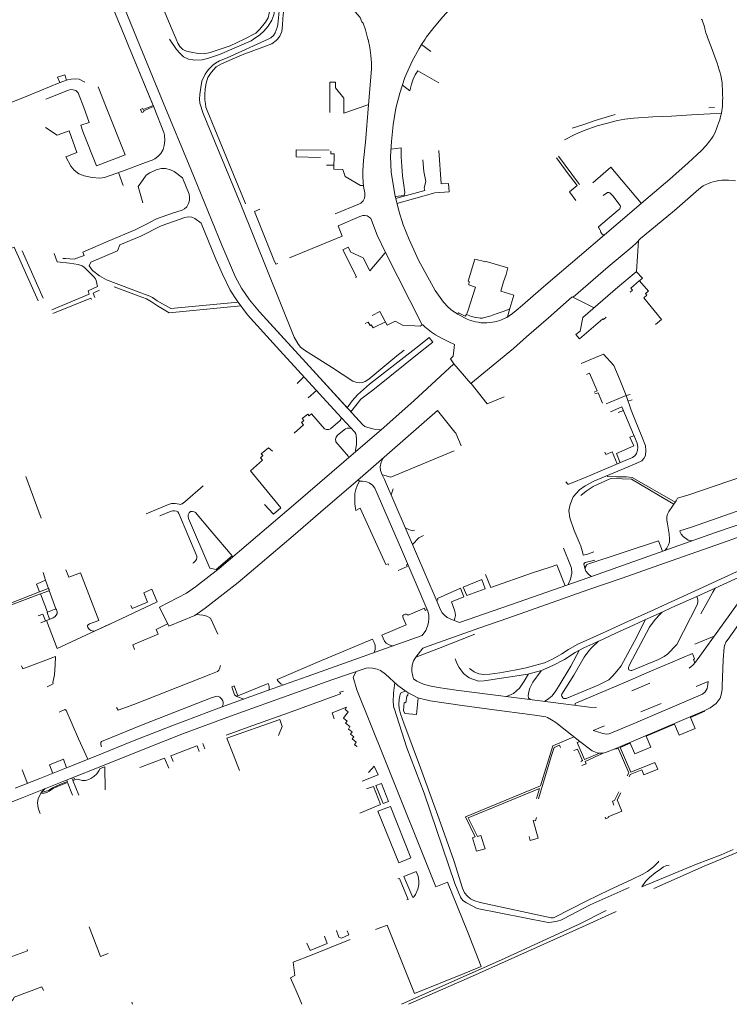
# Model space of a CAD drawing. Extents: x 145000 to 155000, y 457500 to 470000.
# Tile 20 of 256: x 146089 to 146456, y 459000 to 459510. Entities that reach past the tile are written whole.
import ezdxf

# ---------------------------------------------------------------- set-up
doc = ezdxf.new("R2010")
doc.units = 0
doc.header["$LTSCALE"] = 0.2
doc.header["$MEASUREMENT"] = 0
doc.layers.add('kant verharding', color=252, linetype='Continuous', lineweight=0)

msp = doc.modelspace()

# ---------------------------------------------------------------- linework, layer by layer
at = {"layer": 'kant verharding', "lineweight": 0}
for p, q in [((146149.48, 459500), (146162.92, 459467.09)), ((146298.7, 459500), (146296.83, 459497.14)), ((146296.83, 459497.14), (146301.56, 459493.47)), ((146445.82, 459464.43), (146448.77, 459464.51)), ((146247.53, 459434.68), (146251.45, 459434.64)), ((146139.71, 459430.84), (146142.15, 459424.18)), ((146089.84, 459390.26), (146100.64, 459365.71)), ((146232.28, 459321.55), (146235.84, 459325.07)), ((146238, 459314.21), (146242.4, 459317.9)), ((146403.83, 459312.48), (146405.96, 459313.14)), ((146398.68, 459306.51), (146401.48, 459307.59)), ((146091.68, 459273.35), (146099.67, 459251.85)), ((146264.04, 459271.64), (146264.62, 459270.9)), ((146281.05, 459263.92), (146282.04, 459267.07)), ((146101.9, 459219.62), (146103.5, 459215.34)), ((146103.75, 459214.35), (146107.3, 459204.82)), ((146405.85, 459162.39), (146415.14, 459166.43)), ((146410.48, 459151.47), (146421.08, 459155.83)), ((146180.52, 459133.82), (146181.54, 459130.94)), ((146183.49, 459135.03), (146184.57, 459132.38)), ((146089.8, 459121.45), (146092.65, 459114.46)), ((146146.65, 459001.06), (146146.98, 459000))]:
    msp.add_line(p, q, dxfattribs=at)
at = {"layer": 'kant verharding', "lineweight": 0, "flags": 128}
for points in [[(146000, 459830.92), (146001.45, 459829.91), (146007.17, 459825.49), (146014.28, 459818.46), (146021.8, 459809.68), (146026.86, 459800.19), (146033.65, 459784.25), (146042.45, 459762.01), (146056.26, 459728.17), (146063, 459711.62), (146073.61, 459686.28), (146087.35, 459652.22), (146111.16, 459594.51), (146130.24, 459547.13), (146149.48, 459500)], [(146101.15, 459580.68), (146103.91, 459581.69), (146105.71, 459582.22), (146106.92, 459582.31), (146107.75, 459582.27), (146109.24, 459581.89), (146110.19, 459581.54), (146118.53, 459560.3), (146134, 459523.14), (146143.54, 459500)], [(146169.61, 459500), (146167.49, 459504.69), (146157.48, 459528.69), (146159.08, 459529.42), (146165.85, 459538.29), (146176.87, 459551.72), (146177.92, 459550.42), (146178.55, 459549.84), (146181.46, 459547.41), (146179.66, 459546.56), (146173.36, 459544.31), (146169.92, 459538.17), (146167.33, 459536.97), (146168.44, 459534.47), (146184.86, 459541.22)], [(146210.17, 459546.34), (146214.91, 459536.39), (146218.18, 459528.86), (146219.58, 459525.14), (146220.54, 459521.27), (146220.83, 459518.47), (146220.81, 459515.67), (146220.23, 459512.49), (146219.28, 459509.71), (146217.33, 459506.68), (146215.05, 459503.99), (146213.06, 459502.14), (146209.78, 459500)], [(146232.05, 459548.8), (146234.07, 459546.62), (146264.99, 459511.2), (146265.84, 459508.96), (146266.49, 459508.16), (146267.74, 459504.72), (146269.02, 459500)], [(146204.86, 459500), (146210.94, 459502.96), (146212.98, 459505.16), (146215.87, 459508.7), (146217.24, 459510.9), (146217.88, 459513.4), (146218.29, 459516.18), (146218.27, 459518.42), (146217.87, 459521.62), (146216.36, 459526.66), (146213.63, 459533.28), (146208.47, 459544.64)], [(146338.35, 459536.18), (146338.17, 459536.08), (146330.02, 459530.91), (146326.22, 459528.33), (146318.82, 459522.41), (146313.04, 459517.16), (146307.83, 459511.46), (146303.3, 459506.08), (146299.48, 459501.19), (146298.7, 459500)], [(146217.29, 459500), (146218.75, 459500.67), (146220.12, 459501.86), (146220.94, 459503.24), (146222.07, 459505.91), (146222.28, 459507.45), (146223.03, 459514.39), (146223.72, 459518.35), (146224.96, 459522.09), (146226.62, 459525.78), (146228.6, 459528.37)], [(146222.09, 459500), (146223.29, 459501.44), (146224.35, 459503.96), (146224.79, 459507.24), (146224.93, 459510.61), (146225.3, 459514.15), (146225.79, 459516.81)], [(146441.69, 459510.08), (146442.14, 459510.22), (146443.55, 459506.36), (146443.72, 459505.2), (146444.26, 459503.19), (146444.88, 459501.51), (146445.43, 459500)], [(146049.71, 459500), (146052.15, 459493.95), (146059.76, 459475.68), (146063.98, 459464.22), (146065.8, 459462.41), (146067.99, 459461.32), (146069.26, 459461.19), (146093.96, 459471.03), (146108.97, 459477.27), (146113.34, 459478.84), (146115.26, 459479.25), (146117.31, 459479.44), (146119.42, 459479.24), (146122.24, 459477.71)], [(146143.54, 459500), (146145.01, 459496.44), (146157.72, 459465.49)], [(146143.54, 459500), (146145.01, 459496.44), (146158.19, 459464.35)], [(146149.48, 459500), (146162.92, 459467.09), (146177.3, 459432.63), (146193.38, 459393.18), (146200.32, 459376.69), (146203.42, 459370.92), (146207.71, 459364.93), (146212.91, 459358.67), (146236.77, 459332.47), (146258.27, 459309.02)], [(146166.21, 459500), (146169.73, 459494.54), (146171.49, 459492.63), (146173.51, 459490.75), (146176.01, 459489.58), (146179.32, 459489.04), (146183.06, 459489.24), (146185.95, 459489.94), (146192.18, 459492.06), (146208.45, 459499.13), (146209.78, 459500)], [(146169.61, 459500), (146170.54, 459497.94), (146171.57, 459496.05), (146173.12, 459494.55), (146174.99, 459493.71), (146177.38, 459493.17), (146181.01, 459492.46), (146184.4, 459492.35), (146187.29, 459493.09), (146197.59, 459496.46), (146204.86, 459500)], [(146287.77, 459338.78), (146284.05, 459335.94), (146269.47, 459323.75), (146267.66, 459322.61), (146266.16, 459322.02), (146264.75, 459321.83), (146263.21, 459322.06), (146261.29, 459322.86), (146250.18, 459330.09), (146236.18, 459338.86), (146234.12, 459340.38), (146232.72, 459342.3), (146230.8, 459345.64), (146203.13, 459414.35), (146183.56, 459461.46), (146181.94, 459466.78), (146181.72, 459468.78), (146181.82, 459471.28), (146182.38, 459474.91), (146182.99, 459478.24), (146184.61, 459481.72), (146186.39, 459484.29), (146188.61, 459486.42), (146190.04, 459487.56), (146192.06, 459488.63), (146196.03, 459490.27), (146217.29, 459500)], [(146222.09, 459500), (146221.41, 459499.19), (146219.3, 459497.58), (146203.86, 459491.75), (146193.18, 459487.19), (146190.37, 459485.53), (146187.7, 459482.71), (146186.05, 459480.01), (146185.1, 459477.09), (146184.58, 459474.25), (146184.43, 459471.12), (146184.46, 459468.48), (146184.83, 459466.36), (146185.05, 459464.64), (146185.78, 459462.92), (146189.72, 459453.23), (146205.46, 459415.18), (146205.64, 459414.71)], [(146269.33, 459465.84), (146270.9, 459484.32), (146270.92, 459487.67), (146270.59, 459491.51), (146270.01, 459495.6), (146269.1, 459499.7), (146269.02, 459500)], [(146452.75, 459464.62), (146452.81, 459465.18), (146452.89, 459466.41), (146452.91, 459468.03), (146452.93, 459469.46), (146452.92, 459470.92), (146452.89, 459472.59), (146452.82, 459474.08), (146452.74, 459475.71), (146452.69, 459477.2), (146452.29, 459479.39), (146451.92, 459481.05), (146451.58, 459482.42), (146451.16, 459483.96), (146450.63, 459485.7), (146450.09, 459487.46), (146449.35, 459489.37), (146446.88, 459495.99), (146445.43, 459500)], [(146296.83, 459497.14), (146295.53, 459495.16), (146291.92, 459488.53), (146288.19, 459480.13), (146285.49, 459471.89), (146283.46, 459464.17), (146282.08, 459455.47), (146281.2, 459446.99), (146280.73, 459439.14), (146281.12, 459431.01), (146282.94, 459419.39), (146285, 459410.93), (146287.34, 459403.74), (146290.43, 459396.16), (146295.32, 459385.39), (146303.89, 459369.73), (146308.22, 459363.69), (146310.57, 459361.03), (146312.9, 459359.18), (146315.64, 459357.4), (146319.05, 459355.56)], [(146112.87, 459478.67), (146111.84, 459481.49), (146108.12, 459480.24), (146109.32, 459477.4)], [(146286.88, 459476.12), (146290.69, 459473.22), (146291.57, 459476.68), (146292.43, 459479.29), (146293.51, 459481.48), (146294.84, 459483.46), (146305.82, 459477.24)], [(146102.02, 459468.89), (146113.85, 459473.56), (146114.98, 459473.83), (146116.28, 459473.76), (146117.63, 459473.27), (146118.85, 459472.07), (146121.69, 459464.54), (146124.55, 459456.82), (146120.15, 459455.31), (146121.3, 459452.18), (146128.34, 459434.27), (146143.24, 459440.03), (146133.35, 459464.78), (146129.22, 459475.19)], [(146249.29, 459461.92), (146249.37, 459477.7), (146252.31, 459477.7), (146252.23, 459474.7), (146256.47, 459469.41), (146256.48, 459461.67), (146268.93, 459465.86), (146269.41, 459465.84)], [(146157.73, 459465.5), (146152.52, 459463.5), (146152.28, 459464), (146151.1, 459463.52), (146151.82, 459461.87), (146152.87, 459462.28), (146152.63, 459462.87), (146157.93, 459464.97)], [(146157.18, 459437.28), (146158.6, 459437.95), (146160.14, 459439.19), (146161.62, 459440.78), (146162.83, 459442.74), (146163.41, 459444.87), (146163.71, 459447.43), (146163.54, 459450.17), (146163.3, 459451.65), (146158.2, 459464.36)], [(146162.93, 459467.1), (146177.3, 459432.63), (146193.38, 459393.18), (146200.32, 459376.69), (146203.42, 459370.92), (146207.71, 459364.93), (146212.91, 459358.67), (146223.56, 459346.98)], [(146252.13, 459409.51), (146264.69, 459414.58), (146265.41, 459415.01), (146266.62, 459416.23), (146267.25, 459417.49), (146267.47, 459418.86), (146267.38, 459420.36), (146266.74, 459423.69), (146266.58, 459425.95), (146266.47, 459428.56), (146266.47, 459431.66), (146266.8, 459437.05), (146267.7, 459446.55), (146269.41, 459465.84)], [(146319.05, 459355.55), (146320.53, 459354.82), (146322.27, 459354.15), (146323.65, 459353.78), (146324.85, 459353.53), (146326.11, 459353.28), (146327.62, 459353.06), (146329.16, 459352.99), (146330.71, 459352.99), (146332.11, 459353.09), (146333.53, 459353.26), (146334.79, 459353.49), (146336.25, 459353.86), (146337.41, 459354.25), (146338.56, 459354.66), (146339.73, 459355.17), (146341.04, 459355.83), (146342.18, 459356.61), (146343.93, 459357.8), (146345.85, 459359.43), (146349.1, 459362.15), (146354.66, 459367.01), (146361.3, 459372.67), (146378.76, 459387.51), (146391.66, 459398.59), (146398.69, 459404.64), (146410.59, 459414.8), (146415.3, 459418.81), (146425.47, 459427.44), (146435.07, 459435.79), (146439.6, 459439.95), (146441.89, 459442.23), (146444.36, 459444.89), (146446.34, 459447.26), (146447.29, 459448.6), (146447.96, 459449.74), (146448.61, 459450.83), (146449.14, 459452.14), (146449.68, 459453.48), (146450.25, 459454.99), (146450.84, 459456.5), (146451.4, 459458.2), (146451.86, 459459.89), (146452.27, 459461.56), (146452.47, 459462.85), (146452.7, 459464.13), (146452.81, 459465.18), (146452.89, 459466.41), (146452.91, 459468.03)], [(146370.93, 459447.85), (146376.62, 459450.67), (146381.18, 459452.58), (146387.86, 459454.96), (146392.61, 459456.28), (146398.43, 459457.83), (146402.23, 459458.55), (146406.87, 459459.04), (146416.64, 459459.66), (146426.39, 459460.11), (146436.81, 459460.75), (146446.51, 459461.27), (146452.25, 459461.39)], [(146374.97, 459453.82), (146380.45, 459455.6), (146386.76, 459457.83), (146397.23, 459460.91)], [(146101.82, 459454.18), (146107.9, 459450.16), (146114.15, 459452.43), (146118.08, 459441.17), (146112.47, 459438.98), (146114.96, 459434.08), (146116.83, 459432.04), (146119.26, 459430.15), (146121.9, 459429.06), (146126.03, 459428.2), (146130.11, 459427.91), (146132.56, 459428.28), (146141.75, 459431.57), (146153.78, 459436), (146157.17, 459437.27)], [(146281.01, 459443.01), (146286.34, 459443.72), (146286.34, 459439.06), (146286.55, 459434.09), (146287.01, 459429.2), (146287.63, 459424.29), (146288.15, 459420.42), (146287.9, 459418.89), (146283.17, 459418.43)], [(146244.44, 459438.71), (146231.76, 459438.96), (146231.8, 459442.54), (146248.89, 459442.48)], [(146266.71, 459424.06), (146265.26, 459424.12), (146257.3, 459428.74), (146256.07, 459432.39), (146251.44, 459432.53), (146251.47, 459440.55), (146249.78, 459440.57), (146249.78, 459442)], [(146284.04, 459414.88), (146303.67, 459420.36), (146311.22, 459420.87), (146310.82, 459425.15), (146307.08, 459424.99), (146305.75, 459442.2)], [(146366.74, 459438.44), (146372.86, 459430.21), (146376.91, 459424.86), (146377.43, 459424.16), (146373.46, 459420.82), (146376.73, 459416.35)], [(146367.76, 459439.39), (146378.23, 459425.37), (146378.66, 459424.69)], [(146283.41, 459417.45), (146298.48, 459421.61), (146298.19, 459422.98), (146298.99, 459426.22), (146297.96, 459431.43), (146297.45, 459437.5)], [(146385.6, 459425.49), (146394.89, 459433.56), (146410.74, 459414.93)], [(146152.37, 459415.14), (146149.91, 459423.69), (146151.27, 459425.57), (146154.03, 459429.42), (146155.96, 459430.73), (146159.2, 459432.32), (146161.91, 459432.87), (146164.09, 459433), (146166.63, 459432.33), (146168.56, 459431.36), (146172.9, 459428.14), (146176.39, 459419.61), (146176.63, 459418.26), (146176.52, 459416.56), (146176.09, 459414.76), (146175.12, 459413.08), (146174.01, 459412.08), (146172.71, 459411.43), (146167.66, 459409.79)], [(146375.43, 459366.28), (146393.65, 459381.95), (146405.99, 459392.41), (146408.27, 459394.44), (146408.27, 459394.46), (146410.28, 459396.61), (146415.1, 459400.67), (146428.01, 459411.13), (146434.8, 459417.21), (146440.64, 459422.2), (146442.09, 459423.37), (146442.83, 459423.98), (146443.77, 459424.51), (146443.78, 459424.53), (146445.61, 459425.25), (146446.75, 459425.61), (146448.08, 459426), (146449.49, 459426.39), (146450.96, 459426.64), (146452.48, 459426.85), (146454.06, 459426.93), (146456.03, 459426.86), (146459.54, 459426.63)], [(146389.82, 459399.8), (146389.51, 459400.58), (146389.41, 459400.92), (146388.75, 459402.19), (146388.62, 459402.41), (146388.62, 459402.64), (146398.81, 459411.42), (146399.58, 459412.05), (146399.8, 459412.35), (146399.87, 459412.67), (146399.88, 459413.26), (146399.8, 459413.73), (146395.91, 459418.83), (146394.83, 459420.04), (146394.43, 459420.25), (146393.99, 459420.42), (146393.55, 459420.48), (146393.17, 459420.48), (146391.04, 459418.9)], [(146110.94, 459386.4), (146112.34, 459386.29), (146116.72, 459385.9), (146121.86, 459387.83), (146121.27, 459389.55), (146134.32, 459395.36), (146148.36, 459401.12), (146153.83, 459403.92), (146159.43, 459406.81), (146167.65, 459409.78)], [(146174.09, 459407.53), (146175.93, 459407.89), (146177.75, 459407.76), (146179.39, 459407.11), (146182.59, 459404.6), (146190.27, 459385.92), (146193.67, 459378.23), (146197.68, 459369.93), (146201.23, 459364.31), (146206.66, 459357.21), (146219.98, 459342.51)], [(146222.4, 459383.79), (146221.29, 459383.42), (146220.28, 459385.7), (146210.29, 459410.68), (146213, 459411.88)], [(146228.3, 459386.65), (146255.67, 459397.96), (146253.58, 459403.32), (146264.79, 459408.06), (146266.44, 459408.6), (146267.5, 459408.6), (146268.57, 459408.36), (146269.64, 459407.76), (146270.46, 459406.98), (146270.96, 459406.13), (146273.85, 459398.49), (146278.14, 459389.45), (146297.22, 459351.96), (146297.44, 459352.01), (146298.53, 459350.85), (146302.07, 459348.1), (146304.01, 459346.73), (146307.54, 459344.8), (146310.99, 459343.07), (146313.89, 459341.73)], [(146155.93, 459366.73), (146148.63, 459369.63), (146142.69, 459371.85), (146138.45, 459373.37), (146133.56, 459375.2), (146129.85, 459377.33), (146126.34, 459380.1), (146124.56, 459382.52), (146125.4, 459384.37), (146139.3, 459390.32), (146140.37, 459393.36), (146151.29, 459397.91), (146161.91, 459403.32), (146174.08, 459407.52)], [(146389.82, 459399.78), (146390.5, 459399), (146391.34, 459398.32)], [(146409.33, 459395.54), (146408.23, 459379.64), (146408.09, 459379.49), (146398.66, 459371.45), (146380.4, 459355.8), (146379.09, 459348.72), (146376.83, 459346.94), (146378.78, 459344.62), (146390.8, 459355.1), (146391.18, 459354.71), (146392.48, 459355.93)], [(146077.42, 459388.73), (146085.61, 459392.19), (146098.11, 459364.43)], [(146105.25, 459359.78), (146124.56, 459367.85), (146124, 459369.53), (146128.91, 459371.74), (146128.12, 459374.92), (146127.8, 459375.87), (146126.96, 459376.88), (146124.31, 459379.45), (146122.11, 459381.7), (146120.98, 459382.48), (146118.78, 459383.14), (146114.36, 459383.98), (146108, 459384.55), (146106.31, 459388.9)], [(146262.56, 459376.49), (146263.18, 459376.82), (146256.06, 459390.8), (146258.75, 459392.18), (146260.21, 459389.55), (146266.49, 459386.73), (146269.96, 459380), (146277.73, 459389.14), (146278.14, 459389.47)], [(146315.52, 459357.48), (146315.9, 459358.14), (146319.39, 459356.41), (146320.17, 459357.36), (146320.9, 459359.04), (146324.82, 459371.39), (146321.36, 459372.72), (146321.55, 459374.33), (146320.94, 459374.65), (146323.21, 459381.94), (146324.45, 459385.91), (146330.1, 459384.6)], [(146330.41, 459384.72), (146341.64, 459381.46), (146340.62, 459378.09), (146339.28, 459374.16), (146337.95, 459369.33), (146344.65, 459367.35), (146342.62, 459360.4), (146341.34, 459356.03)], [(146408.12, 459379.51), (146411.29, 459376.1), (146409.79, 459374.8), (146414.45, 459369.32), (146412.96, 459368.22), (146413.66, 459367.36), (146412.06, 459365.99), (146421.29, 459354.71), (146418.12, 459352.15)], [(146405.03, 459368.93), (146406.22, 459369.93), (146405.3, 459370.99), (146409.72, 459374.77)], [(146129.87, 459369.97), (146126.6, 459368.44), (146127.5, 459366.13)], [(146137.43, 459371.6), (146143.46, 459369.32), (146150.49, 459366.83), (146154.18, 459365.41), (146156.86, 459363.85), (146160.03, 459361.79)], [(146155.94, 459366.74), (146157.37, 459366.15), (146159.8, 459364.46), (146166.9, 459360.34), (146201.7, 459363.69)], [(146105.78, 459357.77), (146125.33, 459365.78), (146125.67, 459365.07)], [(146160.04, 459361.8), (146166.05, 459358.16), (146203.15, 459361.8)], [(146386.23, 459360.79), (146380.51, 459363.62), (146374.99, 459366.51), (146362.72, 459355.54), (146351.26, 459345.75), (146344.45, 459339.76), (146322.44, 459321.56), (146313.55, 459331.71), (146311.81, 459334.36), (146313.15, 459335.72), (146313.89, 459341.72)], [(146271.24, 459356.77), (146275.28, 459358.79), (146278.98, 459351.76), (146283.13, 459353.89), (146287.29, 459351.58), (146293.37, 459351.41), (146296.09, 459351.27), (146297.19, 459352.02)], [(146320.17, 459357.35), (146322.7, 459356.35), (146324.72, 459355.84), (146326.28, 459355.55), (146327.29, 459355.42), (146328.51, 459355.49), (146329.46, 459355.68), (146332.18, 459356.53), (146335.95, 459357.79), (146339.59, 459359.11), (146342.58, 459360.27)], [(146267.64, 459352.68), (146269.16, 459353.33), (146270.11, 459351.66), (146270.77, 459351.98), (146271.73, 459350.38), (146278.06, 459353.5)], [(146223.56, 459346.97), (146236.77, 459332.47), (146266.4, 459300.15), (146267.49, 459299.36), (146269.02, 459298.75), (146272.35, 459298), (146275.96, 459297.55), (146262.84, 459286.37)], [(146219.98, 459342.5), (146223.35, 459338.72), (146253.32, 459305.96), (146262.17, 459296.39), (146262.8, 459295.53), (146263.01, 459294.58), (146263.17, 459292.71), (146263.11, 459290.09), (146262.64, 459286.85), (146262.84, 459286.37), (146231.59, 459259.65), (146191.84, 459225.8), (146179.67, 459216.24), (146174.95, 459213.04), (146161.02, 459205.7), (146165.46, 459196.52), (146165.75, 459195.79), (146179.36, 459201.46), (146184.72, 459205.11), (146201.74, 459218.42), (146230.24, 459242.69), (146247.07, 459257.13), (146265.05, 459272.51), (146305.15, 459307.52), (146314.09, 459296.43), (146314.52, 459295.76), (146317.42, 459289.2)], [(146258.27, 459309.02), (146260.83, 459312.64), (146263.65, 459315.63), (146269.9, 459321.15), (146290.73, 459337.38), (146295.44, 459341.09), (146300.84, 459345.4), (146302.73, 459342.95), (146297.19, 459338.73), (146271.6, 459318.19), (146265.43, 459313.45), (146260.18, 459306.93)], [(146379.51, 459331.94), (146391.14, 459336.75), (146396.57, 459330.94), (146399.77, 459323.19)], [(146275.96, 459297.55), (146292.75, 459312.62), (146313.57, 459331.69)], [(146382.35, 459326.2), (146383.94, 459326.91), (146387.8, 459317.74), (146386.27, 459317.08)], [(146322.47, 459321.58), (146330.81, 459311), (146339.71, 459314.62)], [(146399.76, 459323.19), (146402.84, 459315.43), (146405, 459315.95)], [(146386.67, 459316.16), (146388.43, 459316.65), (146390.66, 459311.31)], [(146392.58, 459310.96), (146402.84, 459315.43), (146405.41, 459307.78), (146407.57, 459302.58), (146411.08, 459294.2), (146412.87, 459289.27), (146413.11, 459286.8), (146412.84, 459284.35), (146412, 459282.77), (146410.94, 459281.55), (146408.45, 459280.22), (146400.68, 459276.97), (146386.14, 459270.91), (146381.7, 459268.59), (146378.74, 459266.45), (146375.45, 459262.95), (146373.88, 459258.92), (146373.18, 459255.83), (146373.71, 459251.92), (146375.94, 459245.46), (146378.61, 459239.3), (146379.41, 459237.32)], [(146230.73, 459295.87), (146235.59, 459300.12), (146234.66, 459301.4), (146235.75, 459302.48), (146234.99, 459303.36), (146237.82, 459305.71), (146238.66, 459304.87), (146239.79, 459305.83), (146246.57, 459298.1), (146247.56, 459297.8), (146248.77, 459297.74), (146249.6, 459298.04), (146254.63, 459302.34), (146254.95, 459302.91), (146255.13, 459304.01)], [(146371.68, 459270.59), (146372.67, 459269.49), (146373.26, 459269.39), (146383.43, 459273.59), (146402.42, 459281.63), (146406.18, 459283.28), (146407.44, 459284.1), (146408.32, 459285.29), (146408.83, 459286.97), (146408.99, 459288.44), (146408.55, 459290.58), (146400.71, 459309.45), (146394.72, 459306.83)], [(146346.98, 459208.3), (146383.07, 459220.96), (146422.49, 459234.91), (146449.22, 459244.31), (146486.31, 459257.07), (146511.34, 459265.86), (146512.02, 459267.05), (146513.73, 459270.35), (146514.2, 459271.87), (146514.32, 459273.21), (146514.23, 459274.25), (146508.47, 459288.18), (146506.21, 459293.27), (146504.14, 459297.65), (146501.3, 459300.18), (146499.47, 459301.33), (146498.29, 459301.6), (146497.51, 459301.52), (146469.11, 459291.72)], [(146260.45, 459298.25), (146259.3, 459298.43), (146258.21, 459298.45), (146257.34, 459298.13), (146253.22, 459294.73), (146252.56, 459293.77), (146252.29, 459292.75), (146252.45, 459291.57), (146252.44, 459291.33), (146258.97, 459283.68)], [(146406.93, 459294.47), (146404.83, 459293.7), (146406.79, 459289.29), (146397.82, 459285.32), (146399.77, 459280.51)], [(146215.48, 459258.97), (146220.02, 459253.87), (146223.85, 459257.25), (146208.17, 459276.35), (146214.42, 459281.88), (146213.28, 459283.12), (146214.5, 459284.24), (146213.68, 459285.21), (146217.55, 459288.28), (146219.58, 459286.52)], [(146276.51, 459274.19), (146280.89, 459273.12), (146313.73, 459286.77)], [(146391.81, 459286.03), (146392.31, 459284.78), (146395.72, 459286.16), (146398.28, 459279.88)], [(146276.98, 459282.92), (146275.94, 459280.79), (146275.43, 459278.38), (146275.59, 459276.53), (146276.48, 459274.25), (146277.68, 459271.78), (146304.36, 459209.68), (146306.58, 459204.33), (146307.49, 459202.79), (146308.75, 459201.51), (146310.18, 459200.36), (146312.94, 459199.07), (146316.52, 459197.69), (146346.99, 459208.3)], [(146422.91, 459235.06), (146423.99, 459236.35), (146424.9, 459238.01), (146425.35, 459239.33), (146425.42, 459240.96), (146425.23, 459243.68), (146424.26, 459248.82), (146423.92, 459250.85), (146423.92, 459252.25), (146424.15, 459253.54), (146424.97, 459255.27), (146428.73, 459260.77), (146429.58, 459262.09), (146435.3, 459263.87), (146491.06, 459282.93), (146497.85, 459264.52), (146498.67, 459263.54), (146500, 459262.92), (146502.22, 459262.66)], [(146086.1, 459111.88), (146099.01, 459116.97), (146113.64, 459122.78), (146128.02, 459128.58), (146146.93, 459136.38), (146167.34, 459144.17), (146192.98, 459153.84), (146217.06, 459162.49), (146237.52, 459169.78), (146256.82, 459176.71), (146278.08, 459184.29), (146297.19, 459191.05), (146299, 459193.65), (146299.93, 459195.87), (146300.47, 459197.84), (146300.68, 459199.77), (146300.63, 459201.82), (146300.14, 459203.66), (146286.4, 459235.66), (146272.54, 459267.42), (146271.41, 459268.87), (146269.67, 459270.06), (146267.92, 459270.76), (146266.18, 459270.92), (146264.62, 459270.9), (146263.55, 459269.12), (146262.84, 459266.65), (146262.29, 459264.61), (146262.17, 459262.07), (146262.25, 459259.25), (146262.58, 459256.82), (146262.78, 459255.81), (146265.01, 459256.93), (146278.29, 459227.83), (146279.55, 459228.17), (146279.95, 459227.5)], [(146379.48, 459263.48), (146382.21, 459265.84), (146385.83, 459268.26), (146394.14, 459272.1), (146395.19, 459272.3), (146400.81, 459272.16)], [(146393.14, 459273.83), (146393.28, 459273.36), (146397.94, 459273.26), (146403.09, 459273.15), (146406.07, 459272.9), (146428.22, 459260.03)], [(146400.79, 459272.16), (146405.65, 459271.94), (146419.71, 459263.67), (146427.56, 459259.06)], [(146154.15, 459254.1), (146164.74, 459258.51), (146166.15, 459259.14), (146167.29, 459259.4), (146169.17, 459259.37), (146171.16, 459258.98), (146171.75, 459258.96), (146172.66, 459259.25), (146174.04, 459260.26), (146183.7, 459268.55)], [(146490.33, 459258.48), (146491.61, 459260.45), (146491.84, 459261.68), (146491.91, 459263.17), (146491.56, 459264.84), (146490.95, 459266.11), (146436.72, 459247.22), (146430.65, 459245.33), (146430.87, 459244.6), (146431.41, 459243.46), (146432.42, 459242.25), (146434.99, 459240.46), (146437.11, 459240.05)], [(146161.16, 459252.99), (146167.01, 459255.44), (146167.93, 459255.56), (146168.76, 459255.58), (146169.78, 459255.4), (146170.51, 459255.03), (146171.06, 459254.24), (146180.35, 459232.15), (146180.35, 459231.33), (146180.23, 459230.45), (146179.53, 459229.46), (146178.67, 459228.62), (146178.27, 459228.44)], [(146198.65, 459232.33), (146190.43, 459225.2), (146187.16, 459225.87), (146176.09, 459251.63), (146175.77, 459252.65), (146175.81, 459253.61), (146176.33, 459254.58), (146177.04, 459255.2), (146178.13, 459255.26), (146178.99, 459255.01), (146179.61, 459254.67), (146187.74, 459245.09), (146198.65, 459232.33)], [(146288.4, 459246.83), (146291.52, 459245.42), (146292.13, 459245.28), (146293.25, 459245.58)], [(146476.12, 459247.35), (146452.75, 459239.02), (146422.73, 459228.44), (146400.82, 459220.74), (146383.03, 459214.61), (146364.59, 459208.09), (146342.06, 459200.13), (146326.52, 459194.82)], [(146292.13, 459238.14), (146295.41, 459241.59), (146297.89, 459242.84)], [(146381.63, 459225.45), (146381.85, 459226.56), (146382.25, 459227.54), (146382.57, 459227.86), (146419.67, 459240), (146421.76, 459234.65)], [(146370.48, 459236.26), (146374.09, 459227.22), (146374.62, 459225.83), (146374.71, 459223.29), (146373.97, 459220.3), (146372.89, 459217.39)], [(146379.41, 459237.34), (146380.4, 459233.75), (146380.61, 459232.63), (146382.94, 459233.18), (146386.2, 459234.33)], [(146386.68, 459230.12), (146381.72, 459228.86), (146380.94, 459228.2), (146381.4, 459225.99), (146382.06, 459224.43), (146383.44, 459222.76), (146384.69, 459221.53)], [(146112.5, 459225.06), (146114.05, 459221.17), (146120.12, 459223.48), (146129.51, 459198.79), (146124.68, 459197), (146124.02, 459196.58), (146123.74, 459196.24), (146123.73, 459195.89), (146123.88, 459195.19), (146124.45, 459194.25), (146125.44, 459193.57), (146126.77, 459193.27), (146127.57, 459193.38), (146135.24, 459196.99), (146159.83, 459208.4), (146157.01, 459214.99), (146152.82, 459213.12), (146154.82, 459208.37), (146146.74, 459205.05), (146146.1, 459206.53)], [(146284.79, 459224.76), (146289.38, 459226.79), (146289.03, 459227.66), (146289.67, 459228.04)], [(146321.66, 459173.94), (146324.15, 459172.23), (146326.48, 459171.26), (146328.91, 459170.85), (146332.25, 459170.98), (146337.34, 459171.7), (146345.04, 459173.01), (146351.03, 459174.21), (146360.63, 459176.81), (146365.07, 459178.93), (146369.49, 459181.57), (146372.96, 459183.8), (146377.43, 459186.42), (146384.12, 459189.35), (146392.89, 459193.35), (146402.14, 459197.59), (146415.71, 459203.7), (146430.42, 459210.38), (146440.61, 459215.03), (146452.18, 459220.36), (146462.02, 459224.88)], [(146330, 459222.7), (146332.78, 459215.85), (146354.33, 459223.5), (146363.46, 459226.45), (146366.98, 459227.65), (146371.3, 459216.83)], [(146435.57, 459174.09), (146437.48, 459175.61), (146438.86, 459177.29), (146453.56, 459197.62), (146470.72, 459221.61), (146471.66, 459222.86), (146471.72, 459223.41), (146471.6, 459224.49), (146471.08, 459224.81), (146470.32, 459224.93), (146469.48, 459224.84), (146449.07, 459215.6), (146439.45, 459211.19)], [(146100.64, 459223.72), (146101.92, 459219.63), (146097.32, 459217.66), (146098.83, 459213.64), (146083.39, 459207.63), (146083.8, 459206.71), (146099.27, 459212.64), (146102.97, 459203.1), (146102.8, 459202.88), (146103.99, 459199.5)], [(146329.79, 459215.13), (146328.02, 459220.1), (146318.46, 459216.04), (146320.34, 459211.76), (146329.79, 459215.13)], [(146098.83, 459213.64), (146103.3, 459215.34), (146103.4, 459215.36), (146103.5, 459215.34), (146103.58, 459215.25), (146103.66, 459215.09), (146103.72, 459214.9), (146103.75, 459214.64), (146103.77, 459214.5), (146103.75, 459214.35), (146103.67, 459214.24), (146103.56, 459214.19), (146099.27, 459212.64)], [(146304.6, 459209.09), (146305.33, 459209.51), (146305.06, 459210.28), (146317.01, 459215.56), (146318.83, 459211.1), (146312.32, 459208.5), (146313.9, 459204.18), (146314.32, 459202.77), (146314.35, 459201.37), (146314.17, 459200.02), (146313.81, 459198.73)], [(146441.53, 459202.25), (146445.74, 459209.77), (146447.78, 459213.46), (146449.07, 459215.6)], [(146440.03, 459209.29), (146439.99, 459208.17), (146439.69, 459206.93), (146429.21, 459186.44), (146424.33, 459181.38), (146422.61, 459180.14), (146419.61, 459178.62), (146405.88, 459172.91), (146405.3, 459172.96), (146404.77, 459173.02), (146404.22, 459173.26), (146404.03, 459173.81), (146404.12, 459174.53), (146404.64, 459175.92), (146415.07, 459195.27), (146417.86, 459199.4), (146420.3, 459201.97), (146421.54, 459203.14), (146426.61, 459205.48), (146439.45, 459211.19), (146439.62, 459210.78), (146439.9, 459210.12), (146440.03, 459209.29)], [(146099.43, 459197.68), (146105.9, 459200.26), (146106.77, 459200.77), (146107.44, 459201.51), (146107.88, 459202.43), (146107.92, 459203.37), (146107.65, 459204.32), (146107.3, 459204.82), (146102.97, 459203.1)], [(146299.81, 459204.42), (146298.73, 459204.07), (146298.3, 459205.14), (146289.89, 459201.65), (146289.68, 459201.8), (146289.09, 459202.02), (146288.42, 459202.01), (146287.65, 459201.82), (146287.19, 459201.38), (146287.1, 459200.93), (146287.09, 459200.59), (146288.78, 459196.62), (146276.27, 459191.19), (146277.6, 459188.08), (146278.5, 459187.14), (146279.97, 459186.26), (146281.77, 459185.6)], [(146098.04, 459201.14), (146100.55, 459202.07), (146101.97, 459198.69)], [(146102.36, 459198.85), (146107.88, 459184.28), (146135.05, 459196.9)], [(146180.03, 459201.92), (146183.46, 459201.55), (146185.59, 459201.07), (146187.35, 459199.94), (146191.15, 459191.66)], [(146314.34, 459178.94), (146315.15, 459176.74), (146316.39, 459174.38), (146318.62, 459171.38), (146320.86, 459169.64), (146321.59, 459169.19), (146326.33, 459167.44), (146329.26, 459167.47), (146351.89, 459170.99), (146359.07, 459172.85), (146364.95, 459175.51), (146370.9, 459178.64), (146376.52, 459182.27), (146380.96, 459184.61), (146385.57, 459186.68), (146390.98, 459189.22), (146397.89, 459192.36), (146406.77, 459196.31), (146412.55, 459199.22), (146421.53, 459203.13)], [(146331.91, 459152.96), (146355.51, 459149.82), (146361.17, 459148.95), (146362.2, 459148.5), (146364.27, 459147.43), (146366.43, 459146), (146378.96, 459136.15), (146385.35, 459131.33), (146387.9, 459130.22), (146389.37, 459130.08), (146390.9, 459130.08), (146392.18, 459130.4), (146397.49, 459132.54), (146443.37, 459152.07), (146446.5, 459153.53), (146449.61, 459155.76), (146451.56, 459158.55), (146452.33, 459160.94), (146452.59, 459163.23), (146452.74, 459164.86), (146453.2, 459178.4), (146453.63, 459184.93), (146453.96, 459186.12), (146454.54, 459187.57), (146455.69, 459189.2), (146465.21, 459202.68)], [(146412.84, 459199.35), (146407.2, 459188.18), (146400.24, 459175.33), (146398.1, 459172.61), (146396.03, 459170.12), (146393.98, 459168.05), (146388.37, 459165.28), (146373.8, 459159.22), (146371.8, 459158.48), (146371.26, 459158.37), (146370.63, 459158.47), (146370.13, 459158.77), (146369.58, 459159.55), (146369.46, 459160.12), (146369.57, 459160.61), (146375.7, 459170.49), (146381.13, 459179.82), (146383.49, 459183.12), (146385.08, 459184.89), (146388.57, 459188.09)], [(146165.17, 459197.12), (146159.27, 459194.14), (146160.38, 459191.73), (146150.82, 459187.69), (146147.13, 459186.14), (146148.12, 459183.81)], [(146293.82, 459179.83), (146297.42, 459184.39), (146300.84, 459185.6), (146326.53, 459194.82)], [(146272.33, 459182.24), (146272.71, 459183.77), (146272.76, 459184.87), (146272.78, 459186), (146272.32, 459187.35), (146271.38, 459189.13), (146244.94, 459178.06), (146222.07, 459168.24), (146222.22, 459167.8), (146222.68, 459167.14), (146223.94, 459165.98), (146225.18, 459165.38)], [(146324.44, 459191.67), (146305.69, 459184.36), (146296.06, 459180.75), (146293.82, 459179.83), (146292.63, 459177.87), (146291.9, 459175.67), (146291.73, 459173.85), (146291.8, 459172.45), (146292.37, 459169.89), (146292.71, 459168.55), (146294.47, 459167.38), (146297.86, 459165.82), (146300.98, 459164.88), (146305.37, 459164.02), (146314.85, 459162.75), (146332.43, 459160.54)], [(146438.44, 459186.48), (146440.65, 459187.4), (146448.56, 459190.7)], [(146360.58, 459156.86), (146362.85, 459158.37), (146364.51, 459159.84), (146366.47, 459162.31), (146368.24, 459165.06), (146374.27, 459175.07), (146378.49, 459183.31)], [(146089.52, 459175.4), (146090.09, 459173.78), (146107.06, 459180.09), (146106.93, 459175.76), (146106.61, 459170.7), (146105.63, 459166.76), (146105.96, 459165.99), (146102.75, 459164.51)], [(146376.59, 459154.86), (146376.46, 459155.16), (146376.46, 459155.47), (146376.54, 459155.78), (146376.75, 459155.92), (146384.5, 459159.35), (146402.47, 459166.83), (146416.06, 459172.76), (146425.92, 459176.83), (146437.3, 459181.66), (146438.4, 459178.89), (146437.85, 459178.63), (146438.53, 459176.89)], [(146077.82, 459102.22), (146089.88, 459106.9), (146101.97, 459111.85), (146114.85, 459116.9), (146130.5, 459123.14), (146154.21, 459132.66), (146173.46, 459140.2), (146197.8, 459149.19), (146224.82, 459158.96), (146250.27, 459168.06), (146268.05, 459174.13), (146269.36, 459174.22), (146271.39, 459174.15), (146273.78, 459173.68), (146275.57, 459172.88), (146278.14, 459171.09), (146284.54, 459165.21), (146289.45, 459161.73), (146294.98, 459158.79), (146301.27, 459157.18), (146317.8, 459154.84), (146331.92, 459152.96)], [(146138.78, 459153.67), (146139.55, 459152.32), (146147.75, 459155.35), (146187.64, 459171.05), (146191.14, 459172.34), (146191.76, 459173.05), (146192.12, 459173.84), (146192.53, 459175.55)], [(146273.02, 459038.76), (146279, 459041.08), (146293.23, 459005.54), (146318.85, 459016), (146327.74, 459019.66), (146320.6, 459037.78), (146310.35, 459063.33), (146304.15, 459060.91), (146277.82, 459126.84), (146263.36, 459162.86), (146261.37, 459169.48), (146262.95, 459172.39)], [(146340.9, 459159.43), (146344.41, 459160.95), (146347.68, 459163.83), (146350.09, 459167.44), (146352.32, 459171.1)], [(146358.89, 459172.8), (146354.52, 459166.91), (146352.94, 459163.81), (146352.39, 459161.82), (146352.13, 459159.89), (146352.35, 459158.63), (146353.18, 459158.14), (146353.17, 459157.82)], [(146204.77, 459158.08), (146201.16, 459159.4), (146199.93, 459160.25), (146198.41, 459164.41), (146199.73, 459164.91), (146201.58, 459159.84), (146217.36, 459166.18), (146217.73, 459165.41), (146217.85, 459164.46), (146217.83, 459163.5), (146217.69, 459162.71)], [(146282.54, 459153.35), (146282.04, 459156.67), (146282.29, 459161.1), (146283.01, 459166.62)], [(146391.64, 459144.31), (146385.87, 459141.86), (146387.44, 459141.27), (146390.77, 459140.26), (146391.77, 459140.02), (146392.86, 459139.91), (146394.08, 459140.06), (146406.56, 459145.24), (146440.13, 459159.59), (146442.54, 459160.64), (146443.9, 459161.85), (146444.95, 459163.6), (146445.31, 459165.57), (146445.47, 459167.26), (146439.19, 459164.69)], [(146130.93, 459136.1), (146152.51, 459144.93), (146188.22, 459158.84), (146190.12, 459159.47), (146191.17, 459159.59), (146192.29, 459159.13), (146193.09, 459158.29), (146193.74, 459157.25), (146194.05, 459156.28), (146193.98, 459155.32), (146193.25, 459153.94)], [(146195.58, 459139.49), (146209.35, 459144.42), (146227.85, 459150.94), (146254.88, 459160.79), (146254.47, 459161.68), (146256.37, 459162.15)], [(146327.17, 459052.69), (146323.98, 459053.69), (146322.29, 459054.55), (146320.58, 459056.03), (146319.15, 459057.81), (146318.13, 459060.15), (146313.49, 459074.51), (146305.93, 459095.95), (146296.21, 459122.44), (146287.73, 459145.61), (146286, 459150.5), (146285.29, 459153.27), (146285.09, 459155.45), (146285.21, 459157.99), (146285.56, 459159.77), (146285.88, 459161.12), (146288.59, 459162.34)], [(146295.12, 459158.71), (146294.22, 459150.06), (146288.14, 459150.59), (146287.39, 459152.11), (146287.9, 459156.33), (146288.64, 459156.21), (146289.17, 459159.62), (146289.64, 459160.12), (146289.81, 459161.54)], [(146332.42, 459160.54), (146359.75, 459156.96), (146383.79, 459153.96), (146387.48, 459153.75)], [(146109.04, 459151.3), (146111.91, 459152.67), (146112.05, 459152.44), (146112.5, 459152.64), (146119.06, 459137.49), (146123.92, 459126.93)], [(146263.51, 459133.59), (146262.15, 459134.44), (146262.86, 459135.76), (146260.83, 459137.43), (146261.76, 459138.6), (146259.97, 459139.99), (146260.83, 459141.08), (146258.9, 459142.58), (146259.57, 459143.9), (146257.47, 459145.57), (146258.3, 459146.66), (146256.45, 459148.25), (146258.84, 459151.43), (146257.21, 459152.66), (146258, 459153.92), (146250.48, 459151), (146251.45, 459147.89)], [(146282.56, 459153.35), (146289.28, 459132.89), (146298.22, 459109.34), (146314.15, 459062.65), (146316.98, 459055.48), (146318.29, 459053.76), (146320.11, 459052.53), (146325.65, 459049.71)], [(146222.69, 459139.26), (146224.61, 459143.87), (146223.36, 459147.54), (146195.82, 459137.84), (146199.14, 459129.57), (146202.41, 459121.08)], [(146404.81, 459135.65), (146407.4, 459129.67), (146415.75, 459133.22), (146413.28, 459138.83), (146427.97, 459145.07), (146430.35, 459139.39), (146438.61, 459142.92), (146436.2, 459148.58), (146443.61, 459151.79), (146443.39, 459152.08)], [(146375.8, 459138.63), (146364.83, 459133.85), (146358.43, 459113.09), (146319.68, 459097.16), (146324.61, 459086.68), (146323.31, 459086.27), (146325.33, 459079.4), (146329.76, 459080.61), (146327.61, 459087.5), (146325.76, 459086.94), (146321.04, 459096.64), (146357.93, 459111.74), (146356.5, 459106.67)], [(146130.91, 459133.33), (146130.53, 459134.63), (146130.63, 459135.6), (146130.93, 459136.12)], [(146180.34, 459133.94), (146166.87, 459128.67), (146168.03, 459125.7)], [(146357.5, 459106.39), (146364.1, 459128.39), (146365.56, 459133.09), (146368.36, 459134.25), (146368.91, 459133.09)], [(146389.13, 459130.1), (146381.25, 459126.82), (146377.56, 459135.62), (146378.98, 459136.14)], [(146397.41, 459132.51), (146397.59, 459132.21), (146398.71, 459132.63), (146404.26, 459119.93), (146403.44, 459118.3)], [(146404.4, 459117.77), (146404.95, 459119), (146411.06, 459121.38), (146412.08, 459118.85), (146419.28, 459121.77), (146417.78, 459125.24), (146405.3, 459120.27), (146399.72, 459133.02), (146404.97, 459135.29)], [(146150.88, 459122.7), (146163.54, 459127.44), (146165.85, 459122.36)], [(146375.69, 459131.45), (146377.72, 459132.12), (146380.24, 459126.25), (146379.44, 459125.78)], [(146380, 459123.73), (146382.18, 459124.59), (146381.66, 459125.8), (146391.4, 459130.21)], [(146112.87, 459122.47), (146111.27, 459126.93), (146103.98, 459124.11), (146105.71, 459119.63)], [(146119.12, 459108.26), (146116.04, 459115.95), (146118.22, 459116.68), (146119.19, 459116.37), (146120.93, 459115.96), (146122.59, 459115.94), (146123.85, 459116.22), (146125.41, 459116.96), (146127.04, 459118.07), (146128.59, 459119.43), (146129.57, 459120.99), (146130.17, 459122.08), (146132.69, 459122.96), (146132.8, 459111.01)], [(146266, 459115.54), (146274.29, 459118.86), (146272.24, 459123.38), (146271.01, 459121.97), (146269.35, 459120.14)], [(146115.5, 459117.16), (146115.85, 459116.49), (146117.03, 459117.01)], [(146099.33, 459109.15), (146101.29, 459109.42), (146102.57, 459109.72), (146103.78, 459110.35), (146105.57, 459111.54), (146108.15, 459112.85), (146110.64, 459113.94), (146113.39, 459114.9), (146115.96, 459108.36)], [(146099.77, 459109.91), (146100.58, 459109.91), (146101.64, 459110.17), (146102.9, 459110.64), (146103.92, 459111.15), (146105.59, 459112.15), (146107.75, 459113.23), (146110.11, 459114.26), (146113.3, 459115.42), (146113.03, 459116.18)], [(146264.84, 459098.96), (146275.52, 459103.49), (146271.86, 459112.78), (146268.32, 459111.55)], [(146279.77, 459105.03), (146276.85, 459103.95), (146273.06, 459113.26), (146276.02, 459114.3), (146279.77, 459105.03)], [(146101.67, 459111.73), (146099.62, 459109.77), (146098.08, 459106.48), (146097.71, 459104.56), (146097.85, 459102.89), (146098.24, 459101.12), (146099.09, 459098.92)], [(146391.98, 459097.01), (146392.35, 459096.13), (146393.76, 459096.74), (146393.6, 459097.09), (146400.61, 459100.03), (146398.15, 459105.86), (146400.1, 459109.53)], [(146399.11, 459109.99), (146396.79, 459105.61), (146395.84, 459105.21), (146396.59, 459103.12)], [(146417.16, 459060.05), (146443.27, 459071.54), (146461.97, 459079.31), (146465.64, 459081.7), (146472.1, 459085.61), (146476.65, 459088.91), (146480.4, 459091.89), (146483.76, 459094.02), (146486.63, 459095.54), (146489.87, 459096.55), (146513.99, 459103.8), (146521.65, 459105.83), (146531.45, 459108.01)], [(146291.31, 459075.81), (146285.01, 459073.34), (146274.25, 459100.07), (146280.77, 459102.53), (146291.31, 459075.81)], [(146352.58, 459086.93), (146353.16, 459084.91), (146357.33, 459086.08), (146354.76, 459095.18), (146355.96, 459095.03), (146356.43, 459096.69)], [(146458.33, 459080.13), (146455.29, 459078.73), (146452.2, 459077.35), (146439.34, 459072.55), (146411.03, 459060.86), (146412.96, 459063.62), (146415.03, 459065.67), (146417.94, 459068.05), (146420.66, 459070.01), (146422.29, 459071.27), (146424.01, 459071.87), (146425.11, 459072.13)], [(146327.16, 459052.69), (146364.06, 459044.71), (146364.85, 459044.73), (146365.09, 459044.78), (146365.49, 459044.88), (146382.48, 459053.63), (146393.91, 459059.19), (146406.14, 459064.79), (146411.25, 459067.21), (146413.93, 459068.81), (146417, 459071.13), (146418.36, 459072.39), (146419.44, 459073.71), (146419.89, 459074.14)], [(146295.44, 459063.99), (146295.15, 459066.32), (146294.08, 459068.87), (146287.67, 459066.23), (146292.28, 459055.3), (146292.84, 459055.62), (146293.73, 459056.89), (146294.87, 459059.72), (146295.39, 459062.07), (146295.44, 459063.99)], [(146284.5, 459064.93), (146285.37, 459065.22), (146289.85, 459054.33), (146289.13, 459054.06)], [(146325.64, 459049.71), (146362.5, 459042.45), (146364.11, 459042.52), (146365.29, 459042.66), (146366.46, 459042.91), (146367.76, 459043.23), (146369.1, 459043.63), (146370.37, 459044.19), (146384.26, 459051.55), (146404.43, 459060.44)], [(146286.36, 459000), (146304.81, 459008.14), (146338.36, 459023.04), (146378.47, 459041.48), (146392.55, 459048.61)], [(146290.1, 459000), (146323.19, 459014.5), (146341.74, 459022.78), (146380.24, 459040.19), (146397.64, 459048.11)], [(146124.57, 459040.2), (146130.46, 459024.77), (146134.46, 459026.27)], [(146237.41, 459031.65), (146239.01, 459027.87), (146247.9, 459031.48), (146246.52, 459035.35)], [(146252.74, 459038.18), (146254, 459034.82), (146255.32, 459034.26), (146259.15, 459035.95), (146258.36, 459038)], [(146234.78, 459000), (146233.63, 459002.95), (146228.92, 459013.68), (146231.12, 459014.86), (146230.2, 459021.9), (146240.1, 459025.59), (146259.86, 459033.6)], [(146077.49, 459001.02), (146081.02, 459004.49), (146081.62, 459004.95), (146083.82, 459005.98), (146084.09, 459006.82), (146080.65, 459014.78), (146078.05, 459022.32), (146079.26, 459022.84), (146092.51, 459027.72), (146092.32, 459028.47)], [(146083.02, 459000), (146084.09, 459001.46), (146085.12, 459002.52), (146085.74, 459003.66), (146100.04, 459009.13), (146100.93, 459007.1)]]:
    msp.add_lwpolyline(points, dxfattribs=at)

doc.saveas('drawing.dxf')
